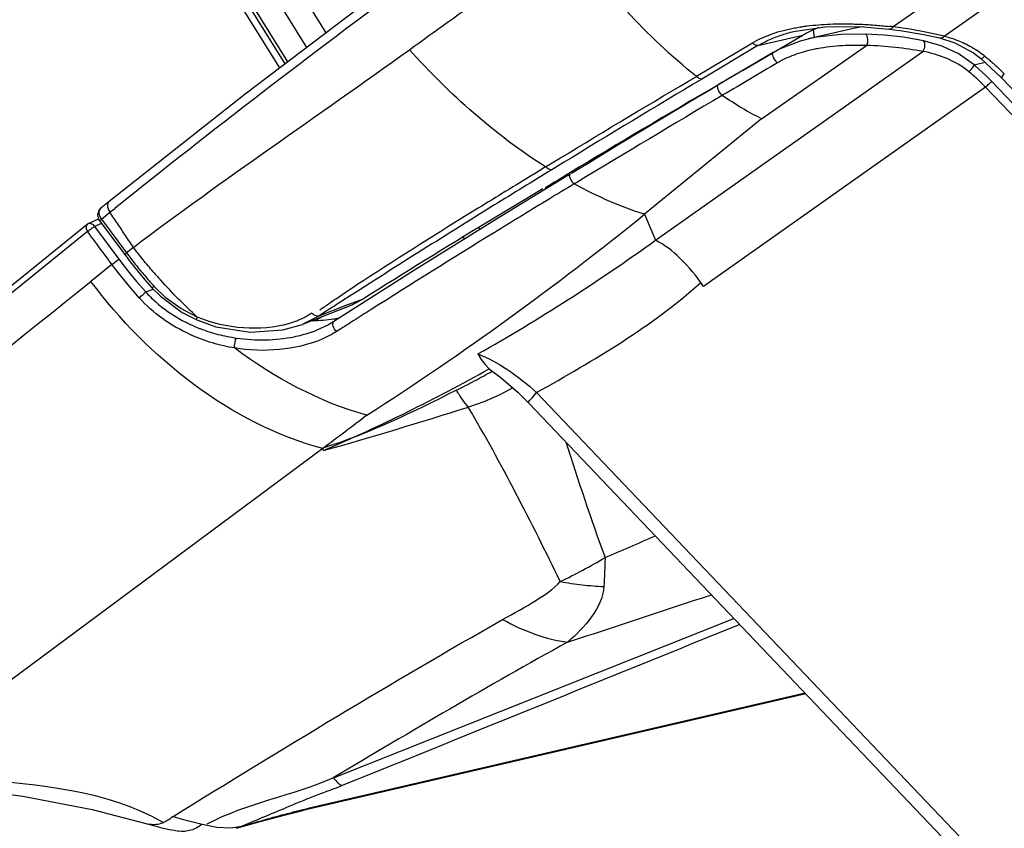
# Paper-space layout 'Sheet' of a CAD drawing. Header units: inches. Extents: x 0.2 to 10.8, y 0.2 to 8.3.
# Tile 2 of 256: x 0.6 to 0.785, y 1.234 to 1.386. Entities that reach past the tile are written whole.
import ezdxf

# ---------------------------------------------------------------- set-up
doc = ezdxf.new("R2010")
doc.units = ezdxf.units.IN
doc.header["$MEASUREMENT"] = 0
doc.layers.get('0').update_dxf_attribs({"lineweight": 5})

psp = doc.layouts.new('Sheet')

# ---------------------------------------------------------------- linework, layer by layer
at = {"color": 0, "linetype": 'ByBlock', "lineweight": -3}
for p, q in [((1.442046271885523, 1.858491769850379), (0.7645974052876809, 1.385056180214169)), ((0.7741808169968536, 1.383299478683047), (1.40007884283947, 1.825961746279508)), ((0.5035334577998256, 1.61389148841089), (0.6502452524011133, 1.378092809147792)), ((0.5719505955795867, 1.501503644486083), (0.6492207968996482, 1.377316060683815)), ((0.5825485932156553, 1.488461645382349), (0.6507143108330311, 1.378448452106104)), ((0.6579692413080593, 1.383949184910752), (0.6493779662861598, 1.397757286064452)), ((0.6454936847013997, 1.395368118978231), (0.6543227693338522, 1.381184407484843)), ((0.7462120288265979, 1.384263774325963), (0.7517805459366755, 1.385075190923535)), ((0.7571327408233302, 1.384744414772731), (0.7486566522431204, 1.382776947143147)), ((0.749557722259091, 1.384469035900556), (0.749725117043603, 1.383024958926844)), ((0.7517805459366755, 1.385075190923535), (0.7582815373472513, 1.385098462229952)), ((0.758741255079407, 1.385059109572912), (0.757132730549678, 1.384742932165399)), ((0.7582815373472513, 1.385098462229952), (0.7637688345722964, 1.384628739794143)), ((0.739155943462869, 1.381516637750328), (0.7476094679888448, 1.383478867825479)), ((0.742007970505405, 1.380202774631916), (0.7476094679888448, 1.383478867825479)), ((0.7502287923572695, 1.38309866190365), (0.7488000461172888, 1.382809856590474)), ((0.7548146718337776, 1.383620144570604), (0.7502287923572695, 1.38309866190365)), ((0.7593641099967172, 1.383679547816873), (0.7548146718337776, 1.383620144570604)), ((0.762873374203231, 1.383488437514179), (0.7593641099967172, 1.383679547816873)), ((0.7665010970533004, 1.383082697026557), (0.762873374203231, 1.383488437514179)), ((0.7702428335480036, 1.382454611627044), (0.7665010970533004, 1.383082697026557)), ((0.7741808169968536, 1.383299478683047), (0.770965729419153, 1.384016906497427)), ((0.7275733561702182, 1.375752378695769), (0.7381281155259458, 1.382051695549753)), ((0.739155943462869, 1.381516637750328), (0.7285897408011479, 1.375234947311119)), ((0.7398390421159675, 1.367753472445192), (0.7595707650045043, 1.3815432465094)), ((0.773614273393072, 1.381506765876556), (0.7702428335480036, 1.382454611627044)), ((0.7198916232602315, 1.344903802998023), (0.7701238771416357, 1.38043023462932)), ((0.7420076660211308, 1.380203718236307), (0.7316395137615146, 1.374068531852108)), ((0.7363438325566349, 1.37689004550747), (0.741837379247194, 1.38010300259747)), ((0.7810707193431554, 1.379088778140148), (0.784934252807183, 1.375486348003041)), ((0.7798094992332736, 1.377903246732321), (0.7818876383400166, 1.378385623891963)), ((0.7799319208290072, 1.377795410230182), (0.7798094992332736, 1.377903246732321)), ((0.7820703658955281, 1.375839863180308), (0.7799319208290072, 1.377795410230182)), ((0.7831463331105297, 1.374748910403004), (0.7820703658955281, 1.375839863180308)), ((0.7849338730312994, 1.375486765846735), (0.7854608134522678, 1.376196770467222)), ((0.7849342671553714, 1.37548633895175), (0.9760442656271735, 1.174760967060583)), ((0.7819452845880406, 1.373710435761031), (0.7289388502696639, 1.336222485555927)), ((0.973059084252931, 1.172983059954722), (0.7819452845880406, 1.373710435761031)), ((0.7831463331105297, 1.374748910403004), (0.9742601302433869, 1.174021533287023)), ((0.7326885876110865, 1.372297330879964), (0.7324405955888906, 1.372150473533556)), ((0.7244488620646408, 1.369771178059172), (0.7243870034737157, 1.369870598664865)), ((0.7398390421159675, 1.367753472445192), (0.7178149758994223, 1.34979683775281)), ((0.6992397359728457, 1.358690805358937), (0.7020515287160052, 1.360402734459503)), ((0.6992397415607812, 1.358690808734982), (0.6970575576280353, 1.357348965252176)), ((0.7025926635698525, 1.359514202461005), (0.7004098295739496, 1.358180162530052)), ((0.7039004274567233, 1.357389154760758), (0.690531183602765, 1.349201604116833)), ((0.705079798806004, 1.355796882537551), (0.704609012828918, 1.355504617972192)), ((0.6987436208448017, 1.354606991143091), (0.688313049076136, 1.348334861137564)), ((0.6172069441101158, 1.352196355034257), (0.6156377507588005, 1.350926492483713)), ((0.615033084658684, 1.34966670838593), (0.6152001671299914, 1.348905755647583)), ((0.6152955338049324, 1.350059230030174), (0.6154108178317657, 1.350642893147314)), ((0.6154108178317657, 1.350642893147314), (0.6156377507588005, 1.350926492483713)), ((0.6157405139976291, 1.348877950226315), (0.6173415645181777, 1.350167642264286)), ((0.6173437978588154, 1.350165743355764), (0.6182380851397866, 1.350885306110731)), ((0.686580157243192, 1.350944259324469), (0.6848311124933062, 1.349865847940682)), ((0.7178149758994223, 1.34979683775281), (0.7198916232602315, 1.344903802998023)), ((0.6130626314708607, 1.347885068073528), (0.5304384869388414, 1.281010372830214)), ((0.6133189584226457, 1.348043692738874), (0.613063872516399, 1.347886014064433)), ((0.6133173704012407, 1.348043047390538), (0.6152259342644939, 1.348917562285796)), ((0.6133189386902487, 1.348043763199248), (0.613491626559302, 1.348092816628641)), ((0.613491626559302, 1.348092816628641), (0.6140672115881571, 1.347933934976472)), ((0.6140672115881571, 1.347933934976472), (0.6144718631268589, 1.347509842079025)), ((0.6157341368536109, 1.348088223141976), (0.6144717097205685, 1.347509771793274)), ((0.6144717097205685, 1.347509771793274), (0.6190481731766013, 1.341325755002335)), ((0.6152001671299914, 1.348905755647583), (0.6153991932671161, 1.348539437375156)), ((0.6154005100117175, 1.348538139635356), (0.6201173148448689, 1.34220051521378)), ((0.6154005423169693, 1.348538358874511), (0.6157405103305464, 1.348877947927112)), ((0.6157405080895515, 1.348877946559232), (0.6204637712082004, 1.342542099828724)), ((0.690531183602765, 1.349201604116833), (0.6746237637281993, 1.339275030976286)), ((0.6131468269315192, 1.346539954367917), (0.5304555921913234, 1.279766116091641)), ((0.6128789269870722, 1.347110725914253), (0.6131468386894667, 1.346539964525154)), ((0.6866282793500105, 1.347286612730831), (0.6868615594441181, 1.346911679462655)), ((0.690289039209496, 1.346773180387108), (0.689563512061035, 1.346322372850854)), ((0.6836664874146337, 1.345492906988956), (0.6841145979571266, 1.345197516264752)), ((0.6201174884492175, 1.342200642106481), (0.6204637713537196, 1.342542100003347)), ((0.6217523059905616, 1.343574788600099), (0.6204637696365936, 1.342542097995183)), ((0.6177328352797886, 1.340353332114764), (0.6137742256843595, 1.337180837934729)), ((0.617733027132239, 1.340352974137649), (0.6190479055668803, 1.341325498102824)), ((0.6190477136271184, 1.341325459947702), (0.6206583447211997, 1.33922920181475)), ((0.6206583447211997, 1.33922920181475), (0.6223316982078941, 1.337178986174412)), ((0.6746237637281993, 1.339275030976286), (0.6594388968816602, 1.329614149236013)), ((0.6223316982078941, 1.337178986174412), (0.6240649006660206, 1.335178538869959)), ((0.6252353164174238, 1.335960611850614), (0.6256132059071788, 1.336267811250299)), ((0.627938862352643, 1.334041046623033), (0.6256132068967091, 1.336267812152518)), ((0.6240649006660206, 1.335178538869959), (0.6254678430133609, 1.335726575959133)), ((0.630648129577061, 1.332100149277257), (0.627938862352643, 1.334041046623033)), ((0.6566498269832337, 1.330684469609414), (0.6617243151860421, 1.332669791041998)), ((0.6617243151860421, 1.332669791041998), (0.6649984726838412, 1.333913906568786)), ((0.6337513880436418, 1.330466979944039), (0.630648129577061, 1.332100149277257)), ((0.6617159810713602, 1.33228704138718), (0.653516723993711, 1.329084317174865)), ((0.6581243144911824, 1.331634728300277), (0.6566503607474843, 1.330684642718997)), ((0.6565110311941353, 1.330593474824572), (0.6535902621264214, 1.329112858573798)), ((0.6571929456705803, 1.330520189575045), (0.6561858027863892, 1.329865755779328)), ((0.6566498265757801, 1.330684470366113), (0.6565110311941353, 1.330593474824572)), ((0.660424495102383, 1.328041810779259), (0.659979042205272, 1.327757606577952)), ((0.6886578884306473, 1.320730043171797), (0.6908702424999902, 1.319017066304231)), ((0.6975519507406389, 1.316257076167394), (0.8900116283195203, 1.114116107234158)), ((0.6960812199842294, 1.314274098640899), (0.8885414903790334, 1.112132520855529)), ((0.6573522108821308, 1.305727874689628), (0.5760724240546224, 1.245448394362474)), ((0.6575132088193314, 1.305349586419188), (0.6573527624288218, 1.305727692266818)), ((0.6593400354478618, 1.243758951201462), (0.734642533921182, 1.27377307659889)), ((0.7481538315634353, 1.259582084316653), (0.6533478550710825, 1.237575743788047)), ((0.7480165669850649, 1.259726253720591), (0.6550915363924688, 1.238156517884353)), ((0.6292048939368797, 1.236502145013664), (0.6309049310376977, 1.235985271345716)), ((0.6533478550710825, 1.237575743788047), (0.6550915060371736, 1.238156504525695)), ((0.6309049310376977, 1.235985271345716), (0.6347005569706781, 1.235041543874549)), ((0.6399889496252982, 1.234369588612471), (0.6421951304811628, 1.234678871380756)), ((0.6421951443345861, 1.234678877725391), (0.6411473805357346, 1.234281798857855))]:
    psp.add_line(p, q, dxfattribs=at)
for points in [[(0.67042332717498, 1.393391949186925), (0.6427384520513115, 1.372401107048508), (0.6172048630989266, 1.352194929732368)], [(0.7637663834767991, 1.384629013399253), (0.7658843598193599, 1.384360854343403), (0.7703447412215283, 1.383607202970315), (0.773264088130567, 1.382977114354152)], [(0.770965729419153, 1.384016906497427), (0.7677703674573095, 1.384601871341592), (0.7645974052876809, 1.385056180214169)], [(0.7487978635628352, 1.382809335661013), (0.7471079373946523, 1.382371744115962), (0.7433453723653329, 1.380925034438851), (0.7420074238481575, 1.380203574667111)], [(0.773260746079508, 1.382977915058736), (0.7761720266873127, 1.382025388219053), (0.7796454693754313, 1.380155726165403), (0.7810709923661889, 1.379088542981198)], [(0.779809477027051, 1.377903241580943), (0.7767591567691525, 1.380045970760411), (0.773614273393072, 1.381506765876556)], [(0.7324328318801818, 1.372158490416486), (0.7321018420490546, 1.372532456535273), (0.7318269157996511, 1.372970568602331), (0.7316098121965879, 1.373483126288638), (0.7315541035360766, 1.373912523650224), (0.7316387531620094, 1.374067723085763)], [(0.6156383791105, 1.350935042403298), (0.6152587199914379, 1.35049926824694), (0.615033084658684, 1.34966670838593)], [(0.6157405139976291, 1.348877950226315), (0.6154208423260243, 1.349463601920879), (0.6152955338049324, 1.350059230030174)], [(0.6130627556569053, 1.347885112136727), (0.6128913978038, 1.347638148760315), (0.6128789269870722, 1.347110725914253)], [(0.6201173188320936, 1.342200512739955), (0.6211724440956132, 1.340818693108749), (0.6239042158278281, 1.337477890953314), (0.6252351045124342, 1.335960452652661)], [(0.6228481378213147, 1.334090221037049), (0.6210722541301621, 1.336138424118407), (0.619367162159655, 1.338228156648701), (0.617733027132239, 1.340352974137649)], [(0.6252351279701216, 1.335960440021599), (0.6268283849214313, 1.334359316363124), (0.6309387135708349, 1.331326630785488), (0.6336742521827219, 1.329918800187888)], [(0.6617167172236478, 1.332287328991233), (0.6630559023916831, 1.332860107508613), (0.6650117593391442, 1.333918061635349)], [(0.6336720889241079, 1.329914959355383), (0.6372686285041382, 1.328629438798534), (0.6437246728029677, 1.327600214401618), (0.6498462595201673, 1.328040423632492), (0.6535188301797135, 1.329085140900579)], [(0.659438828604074, 1.32961410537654), (0.6584102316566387, 1.329006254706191), (0.6562086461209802, 1.327988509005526)], [(0.640758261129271, 1.324648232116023), (0.6407808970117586, 1.325133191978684), (0.6408601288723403, 1.325680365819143), (0.6409758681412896, 1.326161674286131), (0.6411154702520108, 1.326506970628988)], [(0.6864973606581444, 1.323516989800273), (0.6871505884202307, 1.322479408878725), (0.6878552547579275, 1.321560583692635), (0.6886577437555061, 1.320730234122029)], [(0.6908701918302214, 1.319017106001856), (0.6939932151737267, 1.316340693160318), (0.6960810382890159, 1.314274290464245)], [(0.6930841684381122, 1.317119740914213), (0.6906153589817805, 1.315832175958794), (0.6876224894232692, 1.314540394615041), (0.684714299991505, 1.313532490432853)], [(0.5892436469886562, 1.241909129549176), (0.6009516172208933, 1.24032454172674), (0.6139874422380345, 1.237804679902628), (0.6245874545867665, 1.235088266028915)], [(0.6411473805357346, 1.234281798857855), (0.6455743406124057, 1.235559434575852), (0.6503395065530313, 1.236839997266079), (0.6533457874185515, 1.23757526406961)], [(0.6245884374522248, 1.235087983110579), (0.6252767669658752, 1.234890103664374), (0.6260448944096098, 1.234676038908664), (0.6268474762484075, 1.234466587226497), (0.6276858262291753, 1.234265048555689), (0.6285461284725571, 1.234077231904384), (0.6294159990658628, 1.233905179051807), (0.6302281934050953, 1.23375942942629)], [(0.6347005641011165, 1.235041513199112), (0.6374699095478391, 1.234489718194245), (0.6399889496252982, 1.234369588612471)]]:
    psp.add_lwpolyline(points, dxfattribs=at)
for centre, radius, start, end in [((-1.828762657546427, 4.870566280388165), 4.294268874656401, 305.6427149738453, 306.1265402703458), ((1.687001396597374, 0.01922982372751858), 1.70750149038, 126.3757170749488, 128.7499161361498), ((0.753720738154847, 1.290043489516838), 0.09563191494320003, 83.46727733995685, 83.91791143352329), ((0.7708512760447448, 1.366266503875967), 0.017209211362, 50.5352242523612, 51.67039781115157), ((2.569005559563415, -1.697836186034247), 3.582022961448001, 120.9167035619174, 121.4027066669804), ((1.813289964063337, -0.4614228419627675), 2.1329458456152, 121.4502201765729, 121.7935637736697), ((1.714545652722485, -0.3170298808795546), 1.953804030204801, 121.1250706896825, 121.2870644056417), ((1.821861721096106, -0.4750992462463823), 2.149086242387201, 121.7956966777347, 122.6969219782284), ((0.3507001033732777, 1.801516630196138), 0.5820859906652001, 302.7570070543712, 309.1009284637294), ((1.707151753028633, -0.3248941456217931), 1.9590118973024, 121.3374739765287, 122.1392686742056), ((1.792746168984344, -0.4434151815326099), 2.1024263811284, 121.6497498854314, 122.3978072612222), ((0.5098155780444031, 1.636159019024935), 0.3591125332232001, 299.4719114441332, 305.8022001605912), ((0.7015863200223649, 1.404646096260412), 0.1005169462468, 220.7825436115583, 221.9645474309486), ((0.6415637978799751, 1.351076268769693), 0.0236421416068, 222.2550844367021, 222.958708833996), ((0.6541865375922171, 1.364937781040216), 0.03524344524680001, 278.536038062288, 279.0929624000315), ((0.6459202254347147, 1.356514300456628), 0.03230520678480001, 245.1045047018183, 245.5141885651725), ((0.5246319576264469, 1.613635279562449), 0.3357063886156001, 293.3177436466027, 299.24880793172), ((0.4074738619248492, 2.185733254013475), 0.9152034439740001, 285.8552000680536, 287.6335563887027), ((-0.6811393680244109, 5.501667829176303), 4.453066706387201, 288.1141306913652, 288.4803792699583)]:
    psp.add_arc(centre, radius, start, end, dxfattribs=at)
psp.add_ellipse((0.78091847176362, 1.365628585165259), major_axis=(0.03935303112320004, -0.01069403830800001), ratio=0.4845980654, start_param=8.85681412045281, end_param=8.980671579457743, dxfattribs=at)
for points in [[(0.7275588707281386, 1.375770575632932), (0.7181832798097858, 1.383224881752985), (0.7100660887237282, 1.392332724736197), (0.7030119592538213, 1.402012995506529)], [(0.6217523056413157, 1.343574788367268), (0.6387228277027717, 1.356407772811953), (0.6563924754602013, 1.368289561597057), (0.6736326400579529, 1.380757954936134)], [(0.6992397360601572, 1.358690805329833), (0.6897395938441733, 1.364749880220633), (0.6811693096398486, 1.372381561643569), (0.673632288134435, 1.380757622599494)], [(0.7020515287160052, 1.360402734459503), (0.7105793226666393, 1.365592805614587), (0.7191214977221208, 1.370760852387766), (0.7277378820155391, 1.375802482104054)], [(0.731587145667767, 1.374109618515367), (0.7223228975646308, 1.368687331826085), (0.7130765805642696, 1.363232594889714), (0.7039114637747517, 1.357644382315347)], [(0.731639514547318, 1.374068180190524), (0.7224376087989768, 1.368586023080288), (0.7132308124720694, 1.363109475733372), (0.7041345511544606, 1.35745375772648)], [(0.7324328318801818, 1.372158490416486), (0.7232834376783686, 1.366757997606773), (0.7141983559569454, 1.361249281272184), (0.705079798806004, 1.355796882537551)], [(0.6848311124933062, 1.349865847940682), (0.6777573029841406, 1.34549828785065), (0.6707099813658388, 1.341083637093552), (0.6637794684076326, 1.336492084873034)], [(0.5344338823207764, 1.27356195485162), (0.5608724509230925, 1.294778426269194), (0.5873230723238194, 1.315979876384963), (0.613775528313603, 1.337179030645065)], [(0.6573520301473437, 1.305727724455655), (0.6400446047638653, 1.310348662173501), (0.6244772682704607, 1.322813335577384), (0.6137754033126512, 1.337178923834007)], [(0.6975519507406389, 1.316257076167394), (0.7083045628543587, 1.322359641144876), (0.7191947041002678, 1.328614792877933), (0.7283564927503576, 1.336916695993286)], [(0.6656510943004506, 1.311995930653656), (0.6566777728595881, 1.314467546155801), (0.6482044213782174, 1.319062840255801), (0.640760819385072, 1.324650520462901)], [(0.682477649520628, 1.316695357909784), (0.6743133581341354, 1.312613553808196), (0.6660731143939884, 1.308496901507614), (0.6573471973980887, 1.305818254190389)], [(0.7020062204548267, 1.280708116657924), (0.696575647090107, 1.291818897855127), (0.6909699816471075, 1.302864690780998), (0.684714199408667, 1.313532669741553)], [(0.703018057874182, 1.307000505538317), (0.705353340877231, 1.299691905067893), (0.7077936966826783, 1.292414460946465), (0.7104164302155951, 1.285204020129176)], [(0.6292031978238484, 1.236501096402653), (0.6496744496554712, 1.249157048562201), (0.6702315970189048, 1.261691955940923), (0.6911657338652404, 1.273566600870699)], [(0.7357398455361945, 1.272620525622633), (0.7108297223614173, 1.262519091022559), (0.6859198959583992, 1.252416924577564), (0.6610102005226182, 1.242314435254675)], [(0.7033555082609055, 1.269300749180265), (0.6885076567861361, 1.261091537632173), (0.6738808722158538, 1.252483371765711), (0.6593296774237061, 1.243759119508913)], [(0.5918501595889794, 1.243719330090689), (0.6038736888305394, 1.242399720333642), (0.6167631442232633, 1.241608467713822), (0.6271883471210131, 1.23547480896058)], [(0.659340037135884, 1.243758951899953), (0.6516088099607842, 1.240368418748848), (0.643001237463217, 1.239030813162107), (0.6355622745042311, 1.235039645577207)]]:
    psp.add_open_spline(points, degree=3, dxfattribs=at)
for points, knots in [([(0.7381394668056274, 1.382040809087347), (0.7393076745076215, 1.382745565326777), (0.7418978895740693, 1.38389653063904), (0.7446322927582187, 1.384582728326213), (0.7460528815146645, 1.384851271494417)], [0, 0, 0, 0, 0.4855127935, 1, 1, 1, 1]), ([(0.7460528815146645, 1.384851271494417), (0.7462278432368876, 1.384884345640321), (0.7465789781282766, 1.384948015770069), (0.7469309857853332, 1.385006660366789), (0.7471075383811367, 1.38503483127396)], [0, 0, 0, 0, 0.4989833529, 1, 1, 1, 1]), ([(0.7471075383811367, 1.38503483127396), (0.7473188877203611, 1.385068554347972), (0.7477429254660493, 1.38513264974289), (0.7481679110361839, 1.385190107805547), (0.7483809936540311, 1.385217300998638)], [0, 0, 0, 0, 0.4990813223, 1, 1, 1, 1]), ([(0.7483809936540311, 1.385217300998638), (0.7498314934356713, 1.385402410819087), (0.7527305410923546, 1.38562553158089), (0.7556357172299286, 1.385634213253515), (0.7570762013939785, 1.385596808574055)], [0, 0, 0, 0, 0.503667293, 1, 1, 1, 1]), ([(0.7570762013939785, 1.385596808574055), (0.757235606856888, 1.385592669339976), (0.7575532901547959, 1.385583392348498), (0.7578709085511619, 1.385572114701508), (0.7580291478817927, 1.385566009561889)], [0, 0, 0, 0, 0.5017339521, 1, 1, 1, 1]), ([(0.7580291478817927, 1.385566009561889), (0.7590411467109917, 1.38552696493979), (0.7609852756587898, 1.385413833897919), (0.7629243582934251, 1.385236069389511), (0.7638532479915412, 1.38513710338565)], [0, 0, 0, 0, 0.5201872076, 1, 1, 1, 1]), ([(0.7637699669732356, 1.384637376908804), (0.7639135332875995, 1.384626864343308), (0.7642385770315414, 1.384709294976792), (0.7644855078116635, 1.3849232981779), (0.7645974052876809, 1.385056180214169)], [0, 0, 0, 0, 0.4531441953, 1, 1, 1, 1]), ([(0.7391560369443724, 1.381516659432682), (0.7395122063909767, 1.381728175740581), (0.7402441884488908, 1.382132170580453), (0.7409982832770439, 1.382492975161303), (0.741383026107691, 1.382664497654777)], [0, 0, 0, 0, 0.4958088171, 1, 1, 1, 1]), ([(0.741383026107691, 1.382664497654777), (0.7421514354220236, 1.383007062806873), (0.7437396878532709, 1.383615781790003), (0.745377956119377, 1.384070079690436), (0.7462120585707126, 1.384263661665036)], [0, 0, 0, 0, 0.495593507, 1, 1, 1, 1]), ([(0.7595707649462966, 1.381543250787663), (0.759784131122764, 1.381878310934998), (0.7598729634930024, 1.382613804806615), (0.7596934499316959, 1.383549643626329), (0.7593639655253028, 1.383679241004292)], [0, 0, 0, 0, 0.528732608, 1, 1, 1, 1]), ([(0.7732646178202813, 1.382979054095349), (0.7734179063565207, 1.38294222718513), (0.7737719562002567, 1.382983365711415), (0.7740520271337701, 1.38317979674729), (0.7741808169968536, 1.383299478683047)], [0, 0, 0, 0, 0.4727649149, 1, 1, 1, 1]), ([(0.7741811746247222, 1.383299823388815), (0.7745408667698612, 1.383216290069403), (0.7752767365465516, 1.383019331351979), (0.7759988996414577, 1.382776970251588), (0.776366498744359, 1.382641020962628)], [0, 0, 0, 0, 0.4851100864, 1, 1, 1, 1]), ([(0.776366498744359, 1.382641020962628), (0.7768058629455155, 1.382478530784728), (0.7776917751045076, 1.382113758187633), (0.7785487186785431, 1.381685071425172), (0.778977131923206, 1.381449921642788)], [0, 0, 0, 0, 0.4894179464, 1, 1, 1, 1]), ([(0.7391559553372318, 1.381516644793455), (0.7390048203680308, 1.381489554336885), (0.7386094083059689, 1.381639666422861), (0.738310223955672, 1.381879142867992), (0.7381394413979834, 1.382040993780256)], [0, 0, 0, 0, 0.3948805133, 1, 1, 1, 1]), ([(0.7493513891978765, 1.38074788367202), (0.7481940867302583, 1.380494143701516), (0.7459421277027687, 1.379854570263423), (0.7438115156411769, 1.378868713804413), (0.7428220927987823, 1.378285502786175)], [0, 0, 0, 0, 0.5077732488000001, 1, 1, 1, 1]), ([(0.7503027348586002, 1.380940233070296), (0.7501437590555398, 1.380910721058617), (0.749826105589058, 1.380849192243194), (0.7495094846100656, 1.380782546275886), (0.7493513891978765, 1.38074788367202)], [0, 0, 0, 0, 0.4997545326, 1, 1, 1, 1]), ([(0.759570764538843, 1.381543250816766), (0.7580655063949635, 1.381581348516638), (0.7549628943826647, 1.381564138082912), (0.7518702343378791, 1.381231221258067), (0.7503027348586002, 1.380940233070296)], [0, 0, 0, 0, 0.4857194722, 1, 1, 1, 1]), ([(0.7701238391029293, 1.380430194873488), (0.7684281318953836, 1.380745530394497), (0.7649238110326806, 1.381272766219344), (0.7613858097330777, 1.381506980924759), (0.7595707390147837, 1.381543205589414)], [0, 0, 0, 0, 0.4871965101, 1, 1, 1, 1]), ([(0.770123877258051, 1.380430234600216), (0.7703771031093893, 1.380694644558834), (0.7706349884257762, 1.381398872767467), (0.7705086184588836, 1.382226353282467), (0.7702428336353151, 1.382454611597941)], [0, 0, 0, 0, 0.5109997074, 1, 1, 1, 1]), ([(0.778977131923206, 1.381449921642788), (0.7794177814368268, 1.381208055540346), (0.7802918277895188, 1.380682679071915), (0.7811194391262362, 1.380086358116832), (0.7815241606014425, 1.379766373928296)], [0, 0, 0, 0, 0.493485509, 1, 1, 1, 1]), ([(0.7428220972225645, 1.378285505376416), (0.7425069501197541, 1.378553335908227), (0.7422004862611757, 1.37905962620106), (0.7417463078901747, 1.380048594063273), (0.7420074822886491, 1.380203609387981)], [0, 0, 0, 0, 0.5765859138, 1, 1, 1, 1]), ([(0.7788195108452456, 1.376589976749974), (0.7775361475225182, 1.377653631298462), (0.7747257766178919, 1.379282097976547), (0.7716306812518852, 1.380177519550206), (0.7701238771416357, 1.38043023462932)], [0, 0, 0, 0, 0.521754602, 1, 1, 1, 1]), ([(0.7810736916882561, 1.379091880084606), (0.7811446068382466, 1.37903340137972), (0.7814728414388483, 1.379260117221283), (0.781649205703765, 1.379413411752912), (0.7817894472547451, 1.379551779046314)], [0, 0, 0, 0, 0.3181312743, 1, 1, 1, 1]), ([(0.7817892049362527, 1.379551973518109), (0.782001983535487, 1.379380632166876), (0.7824255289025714, 1.379031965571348), (0.7828416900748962, 1.378674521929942), (0.7830487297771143, 1.378492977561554)], [0, 0, 0, 0, 0.4980206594, 1, 1, 1, 1]), ([(0.7428165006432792, 1.378290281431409), (0.7411278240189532, 1.37729169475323), (0.7377514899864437, 1.375294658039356), (0.7343757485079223, 1.373296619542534), (0.7326885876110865, 1.372297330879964)], [0, 0, 0, 0, 0.5001206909, 1, 1, 1, 1]), ([(0.778819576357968, 1.376589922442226), (0.7790337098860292, 1.376807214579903), (0.7793806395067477, 1.377228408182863), (0.7797275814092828, 1.377672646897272), (0.779809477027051, 1.377903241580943)], [0, 0, 0, 0, 0.5549009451, 1, 1, 1, 1]), ([(0.7830487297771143, 1.378492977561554), (0.783257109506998, 1.378310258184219), (0.7836706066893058, 1.377940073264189), (0.7840764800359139, 1.377561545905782), (0.7842777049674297, 1.377370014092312)], [0, 0, 0, 0, 0.4994034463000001, 1, 1, 1, 1]), ([(0.7842777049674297, 1.377370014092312), (0.784479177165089, 1.37717824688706), (0.7848776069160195, 1.376791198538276), (0.7852680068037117, 1.376396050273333), (0.7854608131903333, 1.376196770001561)], [0, 0, 0, 0, 0.5007759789, 1, 1, 1, 1]), ([(0.728583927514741, 1.375231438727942), (0.7284304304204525, 1.375202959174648), (0.7280311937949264, 1.375360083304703), (0.7277304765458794, 1.375602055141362), (0.7275592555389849, 1.375765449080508)], [0, 0, 0, 0, 0.397456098, 1, 1, 1, 1]), ([(0.7363438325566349, 1.37689004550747), (0.7355504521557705, 1.376426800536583), (0.73396462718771, 1.375500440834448), (0.732379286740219, 1.374573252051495), (0.731587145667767, 1.374109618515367)], [0, 0, 0, 0, 0.5002378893, 1, 1, 1, 1]), ([(0.7819452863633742, 1.373710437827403), (0.7814493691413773, 1.374217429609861), (0.7804315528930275, 1.375204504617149), (0.7793645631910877, 1.376138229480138), (0.7788195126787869, 1.376589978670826)], [0, 0, 0, 0, 0.5004524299, 1, 1, 1, 1]), ([(0.7819452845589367, 1.373710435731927), (0.7821585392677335, 1.373934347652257), (0.7825469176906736, 1.37429159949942), (0.7829502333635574, 1.374647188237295), (0.783146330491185, 1.374748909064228)], [0, 0, 0, 0, 0.5832872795, 1, 1, 1, 1]), ([(0.7398392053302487, 1.367753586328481), (0.738599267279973, 1.368369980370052), (0.7360790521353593, 1.369758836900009), (0.7336609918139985, 1.371316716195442), (0.7324324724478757, 1.372159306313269)], [0, 0, 0, 0, 0.4817342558, 1, 1, 1, 1]), ([(0.700409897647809, 1.358180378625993), (0.7002352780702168, 1.358137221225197), (0.6997802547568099, 1.358267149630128), (0.69942991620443, 1.358520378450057), (0.6992397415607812, 1.358690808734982)], [0, 0, 0, 0, 0.4132730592, 1, 1, 1, 1]), ([(0.6970265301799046, 1.357340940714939), (0.6952780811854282, 1.356274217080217), (0.6917933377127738, 1.354146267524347), (0.688312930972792, 1.352011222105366), (0.686580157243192, 1.350944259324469)], [0, 0, 0, 0, 0.5016212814, 1, 1, 1, 1]), ([(0.7039114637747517, 1.357644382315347), (0.703109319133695, 1.357155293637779), (0.7015127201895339, 1.356178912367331), (0.6999189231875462, 1.355197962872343), (0.6991259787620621, 1.354708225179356)], [0, 0, 0, 0, 0.5020042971, 1, 1, 1, 1]), ([(0.7046088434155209, 1.355506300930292), (0.7042880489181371, 1.355772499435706), (0.7039372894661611, 1.356277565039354), (0.7036553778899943, 1.357238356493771), (0.7038977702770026, 1.357387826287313)], [0, 0, 0, 0, 0.5941277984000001, 1, 1, 1, 1]), ([(0.7178149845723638, 1.349796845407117), (0.7155976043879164, 1.350481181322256), (0.7110943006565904, 1.352179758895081), (0.706784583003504, 1.354313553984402), (0.7046088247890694, 1.355506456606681)], [0, 0, 0, 0, 0.483263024, 1, 1, 1, 1]), ([(0.6172030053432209, 1.352193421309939), (0.6170385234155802, 1.352059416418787), (0.6168116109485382, 1.351575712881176), (0.6169031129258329, 1.351077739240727), (0.6169946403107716, 1.350821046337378)], [0, 0, 0, 0, 0.4377291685, 1, 1, 1, 1]), ([(0.6998840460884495, 1.352644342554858), (0.6982747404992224, 1.351666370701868), (0.6950729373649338, 1.349714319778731), (0.6918767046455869, 1.347753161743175), (0.6902869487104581, 1.346774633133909)], [0, 0, 0, 0, 0.5021850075, 1, 1, 1, 1]), ([(0.6169946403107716, 1.350821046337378), (0.6170348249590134, 1.350708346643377), (0.6171365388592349, 1.350482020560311), (0.6172674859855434, 1.350271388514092), (0.6173421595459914, 1.350168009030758)], [0, 0, 0, 0, 0.4840627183, 1, 1, 1, 1]), ([(0.6202856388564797, 1.345782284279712), (0.6197985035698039, 1.34651322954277), (0.6188191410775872, 1.34797634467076), (0.6178346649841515, 1.349436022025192), (0.6173402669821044, 1.350166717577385)], [0, 0, 0, 0, 0.498909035, 1, 1, 1, 1]), ([(0.6140340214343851, 1.347215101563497), (0.6141113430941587, 1.347269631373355), (0.6142560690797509, 1.347369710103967), (0.614403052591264, 1.347466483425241), (0.614471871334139, 1.347509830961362)], [0, 0, 0, 0, 0.5377466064, 1, 1, 1, 1]), ([(0.6131468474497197, 1.346539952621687), (0.6132816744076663, 1.346652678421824), (0.6135742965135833, 1.346882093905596), (0.6138738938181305, 1.347102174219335), (0.6140340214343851, 1.347215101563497)], [0, 0, 0, 0, 0.4728265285, 1, 1, 1, 1]), ([(0.6177303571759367, 1.340351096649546), (0.6169646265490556, 1.341381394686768), (0.6154354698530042, 1.343443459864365), (0.6139106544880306, 1.345508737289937), (0.613149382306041, 1.346542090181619)], [0, 0, 0, 0, 0.5000382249, 1, 1, 1, 1]), ([(0.621750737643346, 1.343573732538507), (0.6215076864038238, 1.343941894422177), (0.6210201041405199, 1.344678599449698), (0.6205309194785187, 1.345414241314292), (0.6202856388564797, 1.345782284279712)], [0, 0, 0, 0, 0.4993586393, 1, 1, 1, 1]), ([(0.7289390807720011, 1.336222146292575), (0.7276438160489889, 1.338130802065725), (0.7249538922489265, 1.341389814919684), (0.7216047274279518, 1.344074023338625), (0.7198916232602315, 1.344903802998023)], [0, 0, 0, 0, 0.5478811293, 1, 1, 1, 1]), ([(0.6204653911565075, 1.342543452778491), (0.6207340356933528, 1.342184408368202), (0.6212768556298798, 1.341470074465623), (0.6218301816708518, 1.340763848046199), (0.6221095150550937, 1.340412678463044)], [0, 0, 0, 0, 0.499835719, 1, 1, 1, 1]), ([(0.6254754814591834, 1.338989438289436), (0.6248320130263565, 1.339735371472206), (0.6235677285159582, 1.341245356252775), (0.6223488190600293, 1.342792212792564), (0.6217515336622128, 1.34357412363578)], [0, 0, 0, 0, 0.5003009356, 1, 1, 1, 1]), ([(0.6221095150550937, 1.340412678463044), (0.6223903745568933, 1.340059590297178), (0.6229573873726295, 1.339357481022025), (0.6235346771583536, 1.33866379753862), (0.6238258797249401, 1.338319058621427)], [0, 0, 0, 0, 0.4999444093, 1, 1, 1, 1]), ([(0.6238258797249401, 1.338319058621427), (0.6241185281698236, 1.337972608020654), (0.6247088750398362, 1.337284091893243), (0.6253092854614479, 1.336604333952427), (0.6256119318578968, 1.336266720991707)], [0, 0, 0, 0, 0.5000569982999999, 1, 1, 1, 1]), ([(0.6337580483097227, 1.33046507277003), (0.6325527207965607, 1.331565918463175), (0.630190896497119, 1.333833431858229), (0.627942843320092, 1.336213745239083), (0.626846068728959, 1.337433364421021)], [0, 0, 0, 0, 0.4987997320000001, 1, 1, 1, 1]), ([(0.6637794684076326, 1.336492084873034), (0.6629069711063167, 1.335914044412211), (0.6611898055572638, 1.334767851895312), (0.659481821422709, 1.333608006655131), (0.6586423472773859, 1.333032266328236)], [0, 0, 0, 0, 0.5069432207, 1, 1, 1, 1]), ([(0.622848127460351, 1.334090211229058), (0.6230679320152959, 1.334278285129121), (0.6234757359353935, 1.334638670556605), (0.623879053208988, 1.335004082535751), (0.6240648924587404, 1.335178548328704)], [0, 0, 0, 0, 0.5315921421, 1, 1, 1, 1]), ([(0.6242614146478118, 1.334964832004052), (0.6245589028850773, 1.33464534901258), (0.6251718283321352, 1.334022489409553), (0.6258171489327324, 1.333433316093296), (0.6261472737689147, 1.333147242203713)], [0, 0, 0, 0, 0.4998347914, 1, 1, 1, 1]), ([(0.6323208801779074, 1.327210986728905), (0.6305283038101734, 1.328042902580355), (0.6271128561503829, 1.330021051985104), (0.6241447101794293, 1.33263892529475), (0.6228482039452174, 1.33409013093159)], [0, 0, 0, 0, 0.5038510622, 1, 1, 1, 1]), ([(0.6261472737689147, 1.333147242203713), (0.6269318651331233, 1.332467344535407), (0.6285870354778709, 1.331202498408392), (0.6303760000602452, 1.330136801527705), (0.6312966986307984, 1.329654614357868)], [0, 0, 0, 0, 0.4997282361, 1, 1, 1, 1]), ([(0.6586423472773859, 1.333032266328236), (0.6583343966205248, 1.332821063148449), (0.6577228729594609, 1.332400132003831), (0.6571128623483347, 1.331977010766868), (0.6568100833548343, 1.331766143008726)], [0, 0, 0, 0, 0.5029938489, 1, 1, 1, 1]), ([(0.6609358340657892, 1.333442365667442), (0.6604663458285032, 1.333141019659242), (0.6595289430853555, 1.332538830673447), (0.6585920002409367, 1.331935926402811), (0.6581243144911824, 1.331634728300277)], [0, 0, 0, 0, 0.5007162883, 1, 1, 1, 1]), ([(0.6548714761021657, 1.330912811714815), (0.654608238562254, 1.33074899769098), (0.6540624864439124, 1.330437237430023), (0.6534967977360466, 1.330163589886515), (0.653206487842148, 1.330034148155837)], [0, 0, 0, 0, 0.4937783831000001, 1, 1, 1, 1]), ([(0.6552587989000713, 1.331164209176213), (0.6551952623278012, 1.33112119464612), (0.6550669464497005, 1.331036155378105), (0.6549370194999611, 1.330953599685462), (0.6548714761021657, 1.330912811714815)], [0, 0, 0, 0, 0.4984711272, 1, 1, 1, 1]), ([(0.6559138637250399, 1.330749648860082), (0.655797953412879, 1.330796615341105), (0.6555681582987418, 1.330920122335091), (0.6553604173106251, 1.331076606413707), (0.6552587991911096, 1.331164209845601)], [0, 0, 0, 0, 0.4824439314, 1, 1, 1, 1]), ([(0.6566498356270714, 1.330684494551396), (0.6565415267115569, 1.330649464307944), (0.6562845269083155, 1.330631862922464), (0.6560399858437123, 1.330698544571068), (0.6559138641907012, 1.330749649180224)], [0, 0, 0, 0, 0.4554864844, 1, 1, 1, 1]), ([(0.6662777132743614, 1.33176523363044), (0.6657670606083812, 1.331441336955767), (0.6647475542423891, 1.330794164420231), (0.663728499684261, 1.330146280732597), (0.6632198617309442, 1.329822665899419)], [0, 0, 0, 0, 0.5007667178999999, 1, 1, 1, 1]), ([(0.6312966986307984, 1.329654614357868), (0.63160111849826, 1.329495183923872), (0.6322155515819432, 1.329187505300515), (0.6328406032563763, 1.328902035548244), (0.633155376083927, 1.328764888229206)], [0, 0, 0, 0, 0.5002099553, 1, 1, 1, 1]), ([(0.6336720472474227, 1.329914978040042), (0.6336154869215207, 1.32998828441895), (0.6336862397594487, 1.330207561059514), (0.6337255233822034, 1.330375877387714), (0.6337513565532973, 1.330466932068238)], [0, 0, 0, 0, 0.4945032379, 1, 1, 1, 1]), ([(0.6510113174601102, 1.329235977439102), (0.6482496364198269, 1.328432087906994), (0.6422928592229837, 1.327985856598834), (0.6364737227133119, 1.329279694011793), (0.633751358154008, 1.330466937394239)], [0, 0, 0, 0, 0.4919878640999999, 1, 1, 1, 1]), ([(0.653206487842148, 1.330034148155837), (0.6528556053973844, 1.329877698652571), (0.652131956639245, 1.329587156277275), (0.6513904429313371, 1.329346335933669), (0.6510113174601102, 1.329235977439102)], [0, 0, 0, 0, 0.4931453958, 1, 1, 1, 1]), ([(0.659417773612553, 1.330084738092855), (0.6587529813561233, 1.329984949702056), (0.657410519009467, 1.329822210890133), (0.6560613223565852, 1.329731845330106), (0.6553826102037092, 1.329704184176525)], [0, 0, 0, 0, 0.4973971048, 1, 1, 1, 1]), ([(0.6599790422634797, 1.327757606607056), (0.6596627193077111, 1.328002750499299), (0.6592459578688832, 1.328536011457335), (0.6591924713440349, 1.329457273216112), (0.6594386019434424, 1.329614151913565)], [0, 0, 0, 0, 0.5782574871, 1, 1, 1, 1]), ([(0.6606022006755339, 1.330283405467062), (0.6604618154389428, 1.330257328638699), (0.6601801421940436, 1.330206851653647), (0.6598978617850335, 1.330159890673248), (0.6597562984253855, 1.330137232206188)], [0, 0, 0, 0, 0.498988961, 1, 1, 1, 1]), ([(0.6632198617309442, 1.329822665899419), (0.6627531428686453, 1.329525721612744), (0.6618211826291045, 1.328932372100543), (0.6608895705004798, 1.328338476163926), (0.660424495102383, 1.328041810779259)], [0, 0, 0, 0, 0.5006951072, 1, 1, 1, 1]), ([(0.64075830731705, 1.324648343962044), (0.6393562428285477, 1.324857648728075), (0.6365470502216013, 1.325496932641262), (0.6338524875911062, 1.326512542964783), (0.6325307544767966, 1.327114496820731)], [0, 0, 0, 0, 0.4939457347, 1, 1, 1, 1]), ([(0.633155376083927, 1.328764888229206), (0.6333505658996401, 1.328679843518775), (0.6337427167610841, 1.328514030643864), (0.6341383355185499, 1.328356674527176), (0.6343369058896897, 1.328280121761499)], [0, 0, 0, 0, 0.5001135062, 1, 1, 1, 1]), ([(0.6343369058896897, 1.328280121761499), (0.6354305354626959, 1.327858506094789), (0.6376638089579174, 1.327143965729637), (0.6399611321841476, 1.326678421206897), (0.6411154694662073, 1.326506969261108)], [0, 0, 0, 0, 0.5010870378, 1, 1, 1, 1]), ([(0.6520019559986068, 1.326771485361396), (0.6525026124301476, 1.326872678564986), (0.6534909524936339, 1.327100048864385), (0.6544648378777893, 1.327383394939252), (0.6549430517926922, 1.327538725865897)], [0, 0, 0, 0, 0.5039327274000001, 1, 1, 1, 1]), ([(0.6549430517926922, 1.327538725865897), (0.6551567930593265, 1.327608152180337), (0.6555803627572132, 1.327752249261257), (0.6559996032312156, 1.327908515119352), (0.6562069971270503, 1.327989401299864)], [0, 0, 0, 0, 0.5023749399, 1, 1, 1, 1]), ([(0.659979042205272, 1.327757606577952), (0.6595310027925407, 1.327470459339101), (0.6585891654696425, 1.326930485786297), (0.6576048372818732, 1.326473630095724), (0.6570959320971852, 1.32626049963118)], [0, 0, 0, 0, 0.4909704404, 1, 1, 1, 1]), ([(0.6570959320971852, 1.32626049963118), (0.6546058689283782, 1.325217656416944), (0.6491284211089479, 1.323989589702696), (0.6435398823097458, 1.324160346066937), (0.6407582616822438, 1.324648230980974)], [0, 0, 0, 0, 0.4887335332, 1, 1, 1, 1]), ([(0.6411154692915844, 1.326506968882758), (0.6429373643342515, 1.326246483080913), (0.6465917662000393, 1.326024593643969), (0.6502351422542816, 1.326414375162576), (0.6520019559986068, 1.326771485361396)], [0, 0, 0, 0, 0.5051990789, 1, 1, 1, 1]), ([(0.6864978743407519, 1.323517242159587), (0.688433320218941, 1.32279380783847), (0.6923300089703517, 1.320604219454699), (0.6958175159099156, 1.3178576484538), (0.6975524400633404, 1.316257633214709)], [0, 0, 0, 0, 0.4668057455, 1, 1, 1, 1]), ([(0.682489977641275, 1.316701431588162), (0.6836226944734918, 1.317268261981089), (0.6858807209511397, 1.318438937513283), (0.6881088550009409, 1.319665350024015), (0.6892201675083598, 1.320293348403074)], [0, 0, 0, 0, 0.4980631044, 1, 1, 1, 1]), ([(0.6847142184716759, 1.313532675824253), (0.6843210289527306, 1.313989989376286), (0.6835357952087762, 1.315019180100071), (0.682833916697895, 1.316105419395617), (0.682477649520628, 1.316695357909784)], [0, 0, 0, 0, 0.4666999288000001, 1, 1, 1, 1]), ([(0.6960810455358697, 1.314274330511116), (0.6959120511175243, 1.314458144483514), (0.6968296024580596, 1.315321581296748), (0.6971519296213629, 1.315838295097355), (0.6975513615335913, 1.316257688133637)], [0, 0, 0, 0, 0.3012482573, 1, 1, 1, 1]), ([(0.6656536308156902, 1.311998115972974), (0.664276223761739, 1.310938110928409), (0.6615184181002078, 1.308835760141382), (0.6587420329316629, 1.306758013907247), (0.6573527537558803, 1.305727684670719)], [0, 0, 0, 0, 0.5012135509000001, 1, 1, 1, 1]), ([(0.7104164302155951, 1.285204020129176), (0.7119891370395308, 1.285887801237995), (0.7151375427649, 1.287253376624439), (0.7182881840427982, 1.288613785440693), (0.719864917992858, 1.289293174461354)], [0, 0, 0, 0, 0.4997157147, 1, 1, 1, 1]), ([(0.7020062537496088, 1.280708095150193), (0.7034294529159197, 1.28139443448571), (0.7062643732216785, 1.282836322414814), (0.7090376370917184, 1.284393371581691), (0.7104164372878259, 1.285204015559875)], [0, 0, 0, 0, 0.4969495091, 1, 1, 1, 1]), ([(0.7104164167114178, 1.285204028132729), (0.7103916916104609, 1.284264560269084), (0.7103316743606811, 1.282453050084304), (0.7102427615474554, 1.280642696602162), (0.7101916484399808, 1.279771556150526)], [0, 0, 0, 0, 0.5185260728, 1, 1, 1, 1]), ([(0.6911654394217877, 1.273566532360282), (0.6932886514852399, 1.274700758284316), (0.6970335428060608, 1.276837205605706), (0.7007220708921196, 1.279267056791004), (0.7020062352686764, 1.280708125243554)], [0, 0, 0, 0, 0.5549816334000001, 1, 1, 1, 1]), ([(0.7020062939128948, 1.280708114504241), (0.7033727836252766, 1.280457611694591), (0.7060925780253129, 1.28005000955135), (0.7088342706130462, 1.279830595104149), (0.7101915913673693, 1.279771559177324)], [0, 0, 0, 0, 0.5055783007, 1, 1, 1, 1]), ([(0.7101916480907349, 1.279771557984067), (0.7100718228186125, 1.277725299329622), (0.7080464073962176, 1.273685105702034), (0.7050193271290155, 1.270735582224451), (0.7033664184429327, 1.269299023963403)], [0, 0, 0, 0, 0.4834694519, 1, 1, 1, 1]), ([(0.6911659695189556, 1.273566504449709), (0.6931725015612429, 1.272462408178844), (0.6971134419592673, 1.270625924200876), (0.7013456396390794, 1.269555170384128), (0.70336690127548, 1.269299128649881)], [0, 0, 0, 0, 0.5292105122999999, 1, 1, 1, 1]), ([(0.6593400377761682, 1.243758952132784), (0.6596298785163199, 1.243413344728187), (0.6601259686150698, 1.242869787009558), (0.660734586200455, 1.242405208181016), (0.6610101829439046, 1.242314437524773)], [0, 0, 0, 0, 0.6085354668, 1, 1, 1, 1]), ([(0.661010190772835, 1.242314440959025), (0.6594627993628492, 1.241671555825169), (0.6560587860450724, 1.240516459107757), (0.652757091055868, 1.239101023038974), (0.6509880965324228, 1.23836728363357)], [0, 0, 0, 0, 0.4666501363, 1, 1, 1, 1]), ([(0.6509880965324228, 1.23836728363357), (0.6495182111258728, 1.237757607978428), (0.646585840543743, 1.236531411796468), (0.6436570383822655, 1.235296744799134), (0.6421951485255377, 1.234678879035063)], [0, 0, 0, 0, 0.5006625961, 1, 1, 1, 1]), ([(0.6292033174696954, 1.23650230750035), (0.6285266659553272, 1.235934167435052), (0.6271028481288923, 1.235002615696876), (0.6253343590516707, 1.23487947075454), (0.6245892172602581, 1.235090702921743)], [0, 0, 0, 0, 0.5328807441, 1, 1, 1, 1]), ([(0.6421951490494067, 1.234678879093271), (0.6437843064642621, 1.235149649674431), (0.6468060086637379, 1.236022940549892), (0.6498420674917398, 1.236845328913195), (0.6512824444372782, 1.23721805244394)], [0, 0, 0, 0, 0.5269616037, 1, 1, 1, 1]), ([(0.6512824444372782, 1.23721805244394), (0.6516353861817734, 1.237309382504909), (0.6523292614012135, 1.237486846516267), (0.6530242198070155, 1.237660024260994), (0.6533657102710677, 1.237743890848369)], [0, 0, 0, 0, 0.509025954, 1, 1, 1, 1]), ([(0.6533657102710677, 1.237743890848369), (0.6536580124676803, 1.237815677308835), (0.6542328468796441, 1.237955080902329), (0.6548085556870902, 1.238090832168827), (0.6550915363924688, 1.238156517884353)], [0, 0, 0, 0, 0.5088623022, 1, 1, 1, 1]), ([(0.634700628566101, 1.235041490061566), (0.634056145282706, 1.234556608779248), (0.63264155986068, 1.233766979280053), (0.6309951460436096, 1.233632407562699), (0.6302286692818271, 1.233762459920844)], [0, 0, 0, 0, 0.5091810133, 1, 1, 1, 1])]:
    psp.add_open_spline(points, degree=3, knots=knots, dxfattribs=at)

doc.saveas('drawing.dxf')
